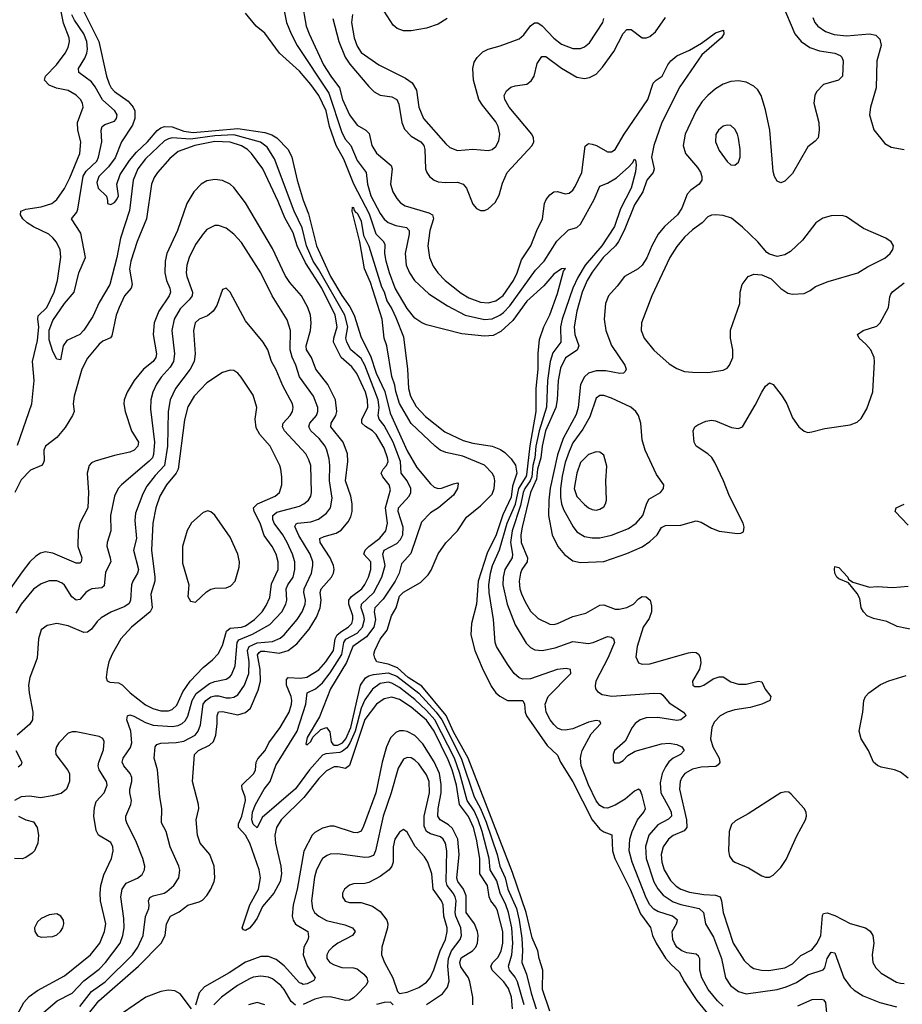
# Model space of a CAD drawing. Header units: inches. Extents: x 1550315 to 1685896, y 510706 to 640504.
# Tile 241 of 256: x 1601418 to 1606000, y 572753 to 577864. Entities that reach past the tile are written whole.
import ezdxf

# ---------------------------------------------------------------- set-up
doc = ezdxf.new("R2010")
doc.units = ezdxf.units.IN
doc.header["$MEASUREMENT"] = 0
doc.layers.add('B6507', color=7, linetype='Continuous')

msp = doc.modelspace()

# ---------------------------------------------------------------- linework, layer by layer
at = {"layer": 'B6507', "color": 5}
for points, elevation in [([(1601405.6, 575654.4), (1601481, 575870), (1601493.5, 575990), (1601484.1, 576090), (1601510, 576198), (1601516.3, 576270), (1601511, 576309), (1601513.7, 576326.3), (1601558.9, 576370), (1601596.9, 576450), (1601613.4, 576510), (1601631.6, 576631.6), (1601627.6, 576670), (1601607.7, 576710), (1601592.1, 576730), (1601568.6, 576750), (1601490, 576788.5), (1601456.3, 576810), (1601434.7, 576830), (1601422.3, 576850), (1601424.4, 576870), (1601450, 576879.8), (1601530, 576892), (1601584, 576910), (1601609.8, 576930), (1601650, 576987.6), (1601678, 577042), (1601729.4, 577170), (1601734.9, 577230), (1601719.6, 577290), (1601717.8, 577330), (1601746.8, 577410), (1601743.7, 577430), (1601733, 577450), (1601710, 577472.7), (1601670, 577496.1), (1601608.7, 577508.7), (1601570, 577524.5), (1601547.3, 577550), (1601551.2, 577570), (1601608.1, 577630), (1601653.7, 577690), (1601670, 577719.5), (1601676.5, 577750), (1601674.9, 577770), (1601645.1, 577845.1), (1601621, 577970)], 480), ([(1602882.7, 577957.3), (1602905.4, 577830), (1602919.9, 577790), (1602995.6, 577630), (1603032.5, 577570), (1603077.7, 577510), (1603093.5, 577450), (1603130.6, 577370.6), (1603170, 577316.6), (1603215.5, 577290), (1603232.5, 577272.5), (1603246.2, 577210), (1603270.5, 577170.5), (1603346.5, 577106.5), (1603351.5, 577090), (1603343.5, 577010), (1603355.5, 576970), (1603375, 576935), (1603393.9, 576913.9), (1603418.2, 576898.2), (1603541.2, 576861.2), (1603561.7, 576850), (1603565.4, 576830), (1603546.5, 576770), (1603537.2, 576690), (1603545.7, 576630), (1603564.9, 576584.9), (1603589.4, 576550), (1603626.3, 576510), (1603710, 576444.6), (1603750, 576420.6), (1603810, 576398), (1603850, 576394.1), (1603890, 576404), (1603928.2, 576431.8), (1603980.7, 576510), (1604000.1, 576550), (1604023.2, 576616.8), (1604071.2, 576690), (1604102.6, 576770), (1604132.5, 576830), (1604141.7, 576910), (1604151.5, 576930), (1604170, 576954.7), (1604190, 576971), (1604210, 576971.6), (1604250, 576960.6), (1604270, 576962.8), (1604290, 576979.6), (1604301.4, 576998.6), (1604335.3, 577070), (1604353, 577207), (1604370, 577221.6), (1604390, 577217.6), (1604412.6, 577210), (1604470, 577177.1), (1604490, 577177.5), (1604510, 577190.2), (1604555.2, 577270), (1604679, 577450), (1604705.9, 577534.1), (1604721.5, 577550), (1604752.4, 577570), (1604782.6, 577630), (1604798.5, 577650), (1604830, 577676.2), (1604895.1, 577704.9), (1604957.7, 577742.3), (1605030, 577795.8), (1605070.8, 577810), (1605073.7, 577790), (1605061.1, 577770), (1604958.6, 577681.4), (1604844.3, 577515.7), (1604751.2, 577330), (1604710.4, 577210), (1604697.2, 577150), (1604711.9, 577090), (1604706.6, 577070), (1604674.3, 577030), (1604652.6, 576970), (1604610, 576903.2), (1604555.2, 576770), (1604526.8, 576713.2), (1604510.1, 576690), (1604447.7, 576630), (1604390, 576553.8), (1604363.5, 576510), (1604337.7, 576450), (1604310.8, 576350.8), (1604296.4, 576270), (1604299.3, 576230), (1604321, 576170), (1604312.3, 576147.7), (1604251.9, 576108.1), (1604225.9, 576054.1), (1604213.8, 575990), (1604208.3, 575890), (1604201.6, 575850), (1604147.7, 575730), (1604130, 575649.8), (1604123, 575590), (1604105.2, 575530), (1604101.1, 575478.9), (1604069, 575410), (1604025.8, 575230), (1604019.4, 575190), (1604021.7, 575150), (1604054.6, 575070), (1604051.8, 575050), (1604025.1, 575010), (1604017.2, 574990), (1604010.5, 574950), (1604014.4, 574910), (1604022.8, 574882.8), (1604041.3, 574841.3), (1604070, 574794), (1604110, 574755.5), (1604170, 574726.3), (1604190, 574725.1), (1604210, 574730.1), (1604290, 574765), (1604357.2, 574782.8), (1604430, 574824.1), (1604450, 574825.8), (1604510, 574804.7), (1604530, 574804.3), (1604570, 574813.1), (1604603.9, 574830), (1604630, 574857.2), (1604650, 574869.2), (1604670, 574868), (1604690.2, 574850), (1604698.6, 574818.6), (1604698.4, 574790), (1604685.1, 574754.9), (1604653.8, 574710), (1604623.2, 574610), (1604617, 574557), (1604630, 574525.5), (1604650, 574518.4), (1604690, 574520.3), (1604890, 574576.5), (1604910, 574581.2), (1604930, 574579.1), (1604941.7, 574570), (1604950, 574555.5), (1604954.6, 574525.4), (1604947.7, 574492.3), (1604910.4, 574430), (1604913, 574410), (1604923.2, 574403.2), (1604950, 574402.4), (1604969.4, 574410), (1605018, 574442), (1605050, 574452.1), (1605070, 574452.2), (1605110, 574426), (1605150, 574414.1), (1605190, 574414.4), (1605252, 574430), (1605270, 574426.4), (1605288.8, 574388.8), (1605317.6, 574350), (1605312.7, 574330), (1605270.4, 574310), (1605210, 574293.9), (1605130, 574281.8), (1605090, 574268.5), (1605054.9, 574250), (1605022.7, 574217.3), (1605010.8, 574189.2), (1605003.5, 574130), (1605016.8, 574090), (1605048.6, 574030), (1605052, 574008), (1605044.8, 573995.2), (1605032, 573988), (1604956.2, 573983.8), (1604910, 573973.6), (1604871, 573950), (1604854.5, 573930), (1604846.3, 573910), (1604844, 573870), (1604880.2, 573710), (1604881.6, 573670), (1604866.8, 573653.2), (1604810, 573628.2), (1604785.3, 573610), (1604758.3, 573570), (1604748.4, 573530), (1604751.4, 573490), (1604764.2, 573450), (1604795.8, 573395.8), (1604825.8, 573365.8), (1604850.9, 573350.9), (1604894.8, 573334.8), (1604970, 573322), (1605030, 573319.7), (1605054, 573310), (1605061.2, 573290), (1605069.1, 573230), (1605122.7, 573070), (1605179.4, 572979.4), (1605210, 572950.1), (1605230, 572939.5), (1605269.2, 572929.2), (1605307.6, 572927.6), (1605390, 572942.5), (1605430, 572962.2), (1605473.5, 573006.5), (1605530, 573036.4), (1605558.3, 573070), (1605576.4, 573110), (1605585.4, 573214.6), (1605590, 573223.7), (1605610, 573227.2), (1605650, 573214.3), (1605730, 573171.9), (1605809.5, 573149.5), (1605833.1, 573133.1), (1605846.8, 573110), (1605853, 573070), (1605843.6, 573010), (1605846.4, 572970), (1605861.8, 572941.8), (1605890, 572914.7), (1605970, 572867.6), (1605990, 572861.7), (1606010, 572861.1)], 480), ([(1605373.9, 577950), (1605442.6, 577790), (1605475.2, 577750), (1605519.6, 577719.6), (1605570, 577701.7), (1605650, 577689.4), (1605678.2, 577678.2), (1605686.7, 577670), (1605692.7, 577650), (1605689.3, 577570.7), (1605669.4, 577550.6), (1605590, 577526.6), (1605555, 577490), (1605545, 577470), (1605540.9, 577430), (1605565.8, 577330), (1605568.9, 577290), (1605562.4, 577250), (1605547.6, 577232.4), (1605510, 577204.5), (1605430, 577065.1), (1605390, 577025.1), (1605370, 577017), (1605350, 577026), (1605336.9, 577050), (1605330, 577075.3), (1605311.7, 577290), (1605290, 577396.2), (1605267.3, 577470), (1605250, 577499.3), (1605230, 577519.1), (1605190, 577538.8), (1605150, 577545.7), (1605110, 577542.5), (1605070, 577529), (1605030, 577505), (1604990, 577470.6), (1604961.7, 577438.3), (1604929.6, 577390), (1604873, 577270), (1604863.1, 577210), (1604875, 577170), (1604936.8, 577096.8), (1604951.8, 577071.8), (1604959.3, 577050), (1604958.5, 577030), (1604944.6, 577010), (1604901.3, 576978.7), (1604882.6, 576957.4), (1604854.6, 576885.4), (1604833.2, 576850), (1604766, 576790), (1604733.1, 576750), (1604700.1, 576690), (1604673.2, 576626.8), (1604650.1, 576589.9), (1604629.3, 576570.7), (1604557.6, 576530), (1604520.3, 576479.7), (1604475, 576430), (1604459.5, 576390), (1604451.4, 576310), (1604460.7, 576250), (1604490, 576171.7), (1604560.2, 576070), (1604566, 576050), (1604561.7, 576038.3), (1604551.9, 576028.1), (1604532.8, 576027.2), (1604461, 576041), (1604410, 576040.7), (1604371, 576029), (1604349.6, 576010.4), (1604330.1, 575969.9), (1604316.7, 575850), (1604306.5, 575813.5), (1604239.6, 575690), (1604210, 575605), (1604172, 575432), (1604164.3, 575370), (1604163, 575290), (1604182.8, 575190), (1604212.2, 575130), (1604246.9, 575086.9), (1604290, 575055.5), (1604330, 575045.4), (1604450, 575050.8), (1604570, 575092), (1604650, 575128.1), (1604690, 575154.8), (1604727.9, 575190), (1604750, 575228.2), (1604770, 575237.6), (1604850, 575239.4), (1604930, 575262.3), (1604955.8, 575255.8), (1605010, 575224.6), (1605050, 575208.8), (1605143.7, 575196.3), (1605162, 575198), (1605175.1, 575204.9), (1605179.5, 575230), (1605173.3, 575250), (1605102.3, 575390), (1605071.6, 575470), (1605025.8, 575565.8), (1605010.3, 575590.3), (1604990, 575609.8), (1604929.7, 575650), (1604918.5, 575670), (1604914.3, 575730), (1604922.9, 575750), (1604938.9, 575761.1), (1604980.1, 575779.9), (1605010, 575785.7), (1605030, 575781.7), (1605113.6, 575746.4), (1605150, 575741.6), (1605169.7, 575750.3), (1605236.5, 575863.5), (1605270, 575930.4), (1605290, 575961.6), (1605310, 575978), (1605330, 575970.5), (1605376.5, 575910), (1605400.2, 575870), (1605430, 575797.3), (1605463, 575750), (1605490, 575728), (1605510, 575721.6), (1605530, 575723.8), (1605597.5, 575742.5), (1605730, 575761.5), (1605765.3, 575774.7), (1605786.8, 575793.2), (1605815.4, 575844.6), (1605847.7, 575932.3), (1605855.7, 576090), (1605853.2, 576110), (1605835.9, 576150), (1605810, 576180.3), (1605775.4, 576210), (1605768.2, 576230), (1605796.2, 576250), (1605867.1, 576272.9), (1605884.4, 576290), (1605927.5, 576370), (1605934.9, 576425.1), (1605941.2, 576438.8), (1605949.4, 576450.6), (1606010, 576498.5)], 520), ([(1601748.3, 577910), (1601829.3, 577750), (1601869.1, 577570.9), (1601882.2, 577530), (1601892.8, 577510), (1601910, 577491.4), (1601981.5, 577441.5), (1602006.7, 577410), (1602015.4, 577390), (1602015.1, 577350), (1602003.4, 577316.6), (1601946, 577230), (1601912.7, 577147.3), (1601879.5, 577100.5), (1601828.2, 577050), (1601818.3, 577018.3), (1601824.7, 576990), (1601867.9, 576947.9), (1601874.2, 576925.8), (1601873.2, 576910), (1601890, 576904), (1601910, 576915.3), (1601922.6, 576930), (1601930.9, 576950), (1601922.2, 577010), (1601939.4, 577060.6), (1601987.6, 577132.4), (1602024, 577176), (1602080.6, 577230), (1602131.2, 577288.8), (1602150, 577302.9), (1602170, 577309.9), (1602210, 577307.1), (1602270, 577285.7), (1602318.6, 577278.6), (1602550, 577299.3), (1602690, 577279), (1602726.1, 577266.1), (1602753.5, 577250), (1602810.9, 577190), (1602831.1, 577150), (1602858.6, 577030), (1602890, 576926.2), (1602916.6, 576856.6), (1602958.1, 576690), (1603030.5, 576530), (1603090, 576431.9), (1603132.5, 576372.5), (1603153.8, 576330), (1603190, 576214.5), (1603239, 576119), (1603269, 576029), (1603313.2, 575933.2), (1603341.2, 575821.2), (1603430, 575626.1), (1603479.3, 575539.3), (1603550, 575454.5), (1603570, 575438), (1603590, 575431), (1603607.7, 575432.3), (1603670, 575454.5), (1603690, 575459), (1603693.8, 575453.8), (1603691, 575430), (1603670, 575395.5), (1603591.8, 575330), (1603550, 575304.6), (1603504.3, 575255.7), (1603447.6, 575092.4), (1603400.7, 575039.3), (1603388.3, 574990), (1603366.4, 574950), (1603304, 574856), (1603261, 574810), (1603258.7, 574790), (1603264.1, 574750), (1603256.2, 574710), (1603218.9, 574661.1), (1603147.9, 574610), (1603113.5, 574526.5), (1603030.8, 574390), (1602974.9, 574245.1), (1602910, 574138.4), (1602903.9, 574103.9), (1602910, 574099.6), (1602930, 574117.4), (1602940.2, 574139.8), (1602981.5, 574178.5), (1603010, 574189), (1603027.6, 574167.6), (1603034.5, 574114.5), (1603042.8, 574102.8), (1603050, 574097.3), (1603070, 574097.1), (1603093.9, 574110), (1603110.7, 574130), (1603136.8, 574190), (1603186.5, 574410), (1603213.1, 574446.9), (1603230, 574458), (1603255.3, 574464.7), (1603330, 574473.2), (1603375.6, 574455.6), (1603490, 574367.9), (1603579.5, 574270), (1603609.3, 574230), (1603709.3, 574030), (1603776.9, 573830), (1603810, 573770), (1603839, 573699), (1603896.2, 573530), (1603909.7, 573470), (1603938.5, 573410), (1603952.4, 573350), (1603996.1, 573250), (1604010.9, 573190), (1604023.9, 573096.1), (1604028.1, 573030), (1604024.8, 572970), (1604048.7, 572908.7), (1604073.6, 572810), (1604099.9, 572730)], 440), ([(1605070, 572743.6), (1605039.8, 572770), (1604991.2, 572830), (1604959.1, 572890), (1604949.2, 572930), (1604949.6, 572989.6), (1604942.1, 573002.1), (1604930, 573012.4), (1604880.5, 573020.5), (1604854.7, 573030), (1604830.2, 573050), (1604816.6, 573070), (1604807.8, 573090), (1604805, 573130), (1604827, 573170), (1604832.8, 573190), (1604806.3, 573210), (1604730, 573234.7), (1604710, 573247), (1604690, 573268.8), (1604670, 573305.8), (1604596.9, 573490), (1604581.3, 573550), (1604584.8, 573610), (1604597.1, 573650), (1604625.5, 573710), (1604657.7, 573750), (1604667.2, 573770), (1604650, 573839.1), (1604640.2, 573860.2), (1604630, 573870.3), (1604610, 573859.7), (1604561.7, 573818.3), (1604510, 573786.7), (1604470, 573770.2), (1604450, 573771.9), (1604430, 573785.4), (1604410, 573809.3), (1604370, 573891.3), (1604333.3, 573990), (1604329.1, 574030), (1604332.3, 574050), (1604338.2, 574070), (1604384.1, 574155.9), (1604434, 574210), (1604430, 574222.8), (1604410, 574226.5), (1604370, 574217.3), (1604290, 574182.3), (1604250, 574176.1), (1604230, 574178.1), (1604210, 574186.8), (1604190, 574204.6), (1604171.5, 574230), (1604151.4, 574270), (1604146.5, 574310), (1604162.2, 574350), (1604279.5, 574470), (1604277.3, 574490), (1604255.2, 574495.2), (1604207.3, 574490), (1604070, 574442.9), (1604030, 574440.8), (1604010, 574447.2), (1603985.2, 574470), (1603950, 574518.2), (1603892.4, 574610), (1603886.8, 574630), (1603878.1, 574750), (1603854.9, 574890), (1603854.1, 574930), (1603861.3, 574990), (1603871.6, 575030), (1603908, 575112), (1603948.6, 575250), (1603991.1, 575348.9), (1604009.9, 575430), (1604047.1, 575490), (1604050, 575501.7), (1604067.8, 575652.2), (1604098.6, 575830), (1604098.3, 575950), (1604110.3, 576050), (1604109.6, 576130.4), (1604116.3, 576203.7), (1604139.2, 576270), (1604170, 576331.1), (1604210, 576441.6), (1604241.7, 576558.3), (1604251.6, 576571.6), (1604230, 576571.3), (1604190, 576542.6), (1604138.2, 576481.8), (1604050, 576402.8), (1603978.3, 576301.7), (1603915, 576245), (1603875.2, 576224.8), (1603830, 576221.1), (1603713.9, 576233.9), (1603530, 576279.7), (1603505.3, 576290), (1603470, 576314.4), (1603430, 576364.7), (1603367.8, 576470), (1603337.1, 576550), (1603320.3, 576610), (1603313.9, 576650), (1603314.4, 576694.4), (1603307.5, 576710), (1603269, 576750), (1603234.4, 576854.4), (1603151.9, 577010), (1603100.3, 577140.3), (1603061.2, 577210), (1603025.4, 577310), (1603008.6, 577390), (1602970, 577470.1), (1602930, 577526.9), (1602870, 577596.2), (1602766.2, 577690), (1602690, 577794.4), (1602645.5, 577830), (1602590, 577897.3)], 440), ([(1602790.1, 577909.9), (1602803.1, 577850), (1602826.7, 577790), (1602858.7, 577730), (1603022, 577482), (1603090, 577278.8), (1603110, 577242.3), (1603136.1, 577210), (1603170, 577132), (1603216.6, 577070), (1603224.2, 577010), (1603241.1, 576950), (1603290, 576858.4), (1603310, 576828.5), (1603330.5, 576810.5), (1603370, 576795.7), (1603425.2, 576785.2), (1603439.8, 576770), (1603439.8, 576750), (1603418.5, 576650), (1603423.7, 576590), (1603440.9, 576550), (1603467.8, 576510), (1603541.1, 576441.1), (1603638.3, 576378.3), (1603730, 576330.1), (1603830, 576307.8), (1603870, 576311.1), (1603910, 576329.6), (1603930, 576343.9), (1603962.1, 576377.9), (1604096.3, 576563.7), (1604140.9, 576610), (1604205.8, 576714.2), (1604266.4, 576773.6), (1604310, 576784.6), (1604330, 576802.2), (1604401, 576930), (1604430, 577000.3), (1604470, 577015.6), (1604516.5, 577043.5), (1604579.9, 577100.1), (1604599.4, 577120.6), (1604610, 577140.5), (1604614.8, 577134.8), (1604618.5, 577110), (1604614.5, 577074.5), (1604591.7, 576990), (1604537.7, 576882.3), (1604505.2, 576790), (1604440.3, 576690), (1604354.2, 576590), (1604315.2, 576524.8), (1604289.8, 576470.2), (1604234.6, 576310), (1604224.6, 576270), (1604226.4, 576190), (1604185.7, 576134.3), (1604171.1, 576088.9), (1604158.6, 575990), (1604152.4, 575852.4), (1604114.4, 575730), (1604098.2, 575650), (1604092.1, 575590), (1604081, 575550), (1604075.9, 575490), (1604068.7, 575470), (1604040.3, 575430), (1604032.4, 575410), (1604018, 575342), (1603974.9, 575210), (1603966.4, 575150), (1603976.7, 575090), (1603974, 575070), (1603936.6, 575010), (1603926.9, 574970), (1603925.8, 574930), (1603948.8, 574830), (1603990, 574722.3), (1604047.5, 574627.5), (1604070, 574604.5), (1604092.7, 574592.7), (1604130.4, 574589.6), (1604197.2, 574602.8), (1604290, 574636.1), (1604370, 574625.8), (1604395.1, 574630), (1604470, 574662.3), (1604490, 574658.8), (1604500.2, 574650), (1604505.4, 574630), (1604472, 574550), (1604408.7, 574430), (1604405.1, 574405.1), (1604407.9, 574390), (1604416.7, 574376.7), (1604441.4, 574361.4), (1604491.8, 574351.8), (1604710, 574368.6), (1604745.5, 574365.5), (1604757.5, 574357.5), (1604790, 574318.5), (1604864.4, 574270), (1604875.1, 574255.1), (1604876, 574250), (1604850.4, 574230), (1604830, 574225.9), (1604730, 574242.4), (1604670, 574239.7), (1604639.1, 574230), (1604612.9, 574210), (1604597.7, 574190), (1604560.9, 574119.1), (1604506.4, 574070), (1604498, 574050), (1604498.8, 574018.8), (1604505.8, 574005.8), (1604530, 574005.5), (1604550, 574018), (1604575.8, 574044.2), (1604613.5, 574066.5), (1604750, 574104.5), (1604790, 574107.5), (1604830, 574101.2), (1604854.9, 574090), (1604867.6, 574070), (1604847.7, 574050), (1604810.1, 574029.9), (1604788.5, 574011.5), (1604770, 573986), (1604753.1, 573950), (1604743.1, 573903.1), (1604746.9, 573850), (1604790.9, 573770), (1604799.7, 573750), (1604801.3, 573730), (1604785.8, 573714.2), (1604730, 573685), (1604684.7, 573630), (1604667.5, 573572.5), (1604670.8, 573510), (1604710, 573389.3), (1604731.5, 573351.5), (1604758.8, 573318.8), (1604810, 573284.8), (1604850.9, 573270.9), (1604945.7, 573250), (1604967.2, 573230), (1604978.2, 573170), (1605020.5, 573100.5), (1605061.2, 572990), (1605081.5, 572890), (1605107.3, 572850), (1605150, 572818.8), (1605190, 572806.3), (1605350, 572829), (1605397.3, 572842.7), (1605450, 572866.5), (1605510, 572906.1), (1605588.8, 572931.2), (1605598, 572942), (1605609.2, 572990), (1605630, 573023.1), (1605650, 573020.7), (1605696.2, 572890), (1605730, 572844.4), (1605750, 572826.4), (1605797, 572797), (1605882.9, 572762.9), (1605970, 572739.3)], 460), ([(1603636.5, 577870), (1603590, 577839.8), (1603530, 577819.8), (1603450, 577806.4), (1603410, 577805.7), (1603377.8, 577817.8), (1603356, 577836), (1603310, 577907.8)], 540), ([(1604037.1, 572750), (1604001.7, 572870), (1603990, 572893), (1603961.2, 572930), (1603955.4, 572950), (1603972.2, 573010), (1603977.6, 573070), (1603972, 573150), (1603955.1, 573230), (1603942.2, 573270), (1603911.4, 573330), (1603894.3, 573394.3), (1603861, 573450), (1603855.4, 573510), (1603819.3, 573650), (1603798.7, 573710), (1603776.8, 573756.8), (1603741.3, 573810), (1603702.6, 573950), (1603674.4, 574030), (1603572.8, 574230), (1603530, 574278), (1603470, 574334.5), (1603390, 574398), (1603350, 574419.4), (1603330, 574424.3), (1603290, 574417.5), (1603250, 574388.4), (1603210, 574333.4), (1603190, 574290), (1603159.8, 574170), (1603132.2, 574107.8), (1603115.4, 574084.6), (1603094, 574066), (1603079.8, 574060.2), (1603006.6, 574053.4), (1602990, 574045.8), (1602922.3, 573970), (1602850, 573871.4), (1602677.3, 573722.7), (1602650.9, 573669.1), (1602630, 573687.9), (1602623.7, 573710), (1602625.8, 573750), (1602642.1, 573790), (1602687.5, 573870), (1602717.7, 573910), (1602747.8, 573992.2), (1602858.9, 574170), (1602903.4, 574310), (1602910.4, 574369.6), (1602953.9, 574390), (1602990, 574422), (1603030, 574472.9), (1603090, 574567.8), (1603101.3, 574630), (1603111, 574649), (1603170, 574679.8), (1603197.5, 574710), (1603207.8, 574750), (1603205, 574770), (1603189.9, 574810), (1603191.5, 574830), (1603256.8, 574890), (1603298, 574970), (1603314.5, 575030), (1603303.8, 575090), (1603309.3, 575110), (1603376, 575144), (1603394.8, 575165.2), (1603406.8, 575190), (1603409.1, 575230), (1603382.5, 575310), (1603385.1, 575330), (1603439.9, 575390), (1603448.3, 575410), (1603448.4, 575430), (1603430, 575469.9), (1603398.3, 575510), (1603394.1, 575570), (1603356.2, 575670), (1603310, 575758), (1603284, 575790), (1603278.2, 575810), (1603284, 575850), (1603278.2, 575890), (1603210, 576070.5), (1603190, 576104.3), (1603136.7, 576150), (1603115.7, 576190), (1603110.3, 576210), (1603121.6, 576270), (1603106.5, 576330), (1602969.4, 576569.4), (1602942.1, 576610), (1602906.6, 576690), (1602883.4, 576783.4), (1602841.9, 576870), (1602740.8, 577140.8), (1602702.5, 577202.5), (1602668.6, 577228.6), (1602530, 577266), (1602430, 577261.5), (1602304.2, 577244.2), (1602209.8, 577250.2), (1602190, 577245.9), (1602170, 577234.8), (1602070, 577140.7), (1602031.1, 577090), (1602006.6, 577030), (1601987.1, 576872.9), (1601941.4, 576730), (1601922.8, 576630), (1601885.3, 576490), (1601830, 576395.9), (1601796.6, 576323.4), (1601750, 576252), (1601730, 576229.8), (1601661.6, 576198.4), (1601643.8, 576170), (1601630, 576098), (1601610, 576100.9), (1601590, 576140.7), (1601570, 576202), (1601570, 576252.2), (1601590, 576303), (1601650, 576390.1), (1601700.5, 576450), (1601724.8, 576550), (1601758.5, 576630), (1601735, 576755), (1601687.4, 576830), (1601714.8, 576865.2), (1601719.9, 576880.1), (1601748, 577052), (1601762.5, 577077.5), (1601818.9, 577130), (1601826.3, 577150), (1601844.9, 577230), (1601841.2, 577290), (1601846.5, 577310), (1601860.3, 577319.7), (1601910, 577337.7), (1601920.3, 577350), (1601923.1, 577370), (1601912.4, 577390), (1601848.2, 577448.2), (1601810, 577515.9), (1601790, 577541.6), (1601724.6, 577590), (1601722.4, 577610), (1601756.1, 577663.9), (1601766.4, 577690), (1601769.9, 577710.1), (1601766.1, 577750), (1601750.6, 577790), (1601701.5, 577861.5), (1601688.7, 577888.7)], 460), ([(1603042.8, 577870), (1603073.9, 577750), (1603107.6, 577670), (1603132.4, 577632.4), (1603230, 577516.3), (1603257.3, 577490), (1603290, 577471.8), (1603350, 577463), (1603375.5, 577450), (1603385.8, 577425.8), (1603401.8, 577330), (1603415.2, 577295.2), (1603450, 577259.3), (1603501.1, 577230), (1603515.3, 577210), (1603520.5, 577190), (1603524.1, 577090), (1603530.8, 577070), (1603545.1, 577050), (1603570, 577030.1), (1603590, 577022.9), (1603630, 577018.5), (1603690, 577020.1), (1603720.9, 577010), (1603738.2, 576990), (1603770, 576905.7), (1603790, 576883.7), (1603810, 576873.7), (1603830, 576873.4), (1603850, 576882.6), (1603885.5, 576914.5), (1603907.4, 576952.6), (1603924.5, 577015.5), (1603949.2, 577070.8), (1604078.7, 577210), (1604087.8, 577230), (1604085.3, 577250), (1604076.5, 577270), (1603959.6, 577410), (1603936.5, 577450), (1603933.2, 577470), (1603945, 577495), (1603966.9, 577513.1), (1603990, 577521), (1604050, 577529.1), (1604073.9, 577546.1), (1604089, 577571), (1604104.3, 577635.7), (1604128, 577672), (1604150, 577672.6), (1604230, 577612.1), (1604310, 577565.6), (1604350, 577558.9), (1604376.1, 577563.9), (1604410, 577581.8), (1604443, 577617), (1604502, 577698), (1604550, 577792.2), (1604570, 577812.1), (1604592, 577812), (1604650, 577769.3), (1604672.3, 577770), (1604690, 577777.3), (1604719.1, 577800.9), (1604770, 577875.8)], 520), ([(1603145.9, 577890), (1603140.1, 577850), (1603154.6, 577770), (1603170, 577726), (1603190, 577694), (1603282.3, 577630), (1603420.8, 577560.8), (1603455.9, 577535.9), (1603477.5, 577497.5), (1603490.1, 577410), (1603514.2, 577350), (1603630, 577218.5), (1603650, 577200.8), (1603690, 577185.5), (1603770, 577192.3), (1603850, 577185.2), (1603870, 577190.3), (1603890, 577205.7), (1603905.8, 577234.2), (1603909.8, 577270), (1603901.1, 577310), (1603890, 577333.3), (1603820.4, 577420.4), (1603802.1, 577450), (1603774.5, 577550), (1603770.5, 577610), (1603777.4, 577642.6), (1603792.1, 577667.9), (1603822.9, 577697.1), (1603850, 577710.2), (1603912.5, 577727.5), (1604010, 577763.8), (1604035.4, 577784.6), (1604070, 577831.8), (1604090, 577847.1), (1604107.7, 577847.7), (1604130, 577831), (1604190, 577768.1), (1604230, 577736.1), (1604290, 577713.4), (1604330, 577714.7), (1604350, 577723.2), (1604375.6, 577744.4), (1604444.8, 577850), (1604449.8, 577870)], 540), ([(1605534.9, 577874.9), (1605546.4, 577850), (1605562.2, 577830), (1605601.9, 577801.9), (1605646.3, 577786.3), (1605710, 577780.3), (1605830.1, 577790.1), (1605862.7, 577782.7), (1605882.9, 577762.9), (1605890.2, 577730), (1605867.3, 577650), (1605864.2, 577510), (1605834.7, 577410), (1605829.1, 577370), (1605851.5, 577291.5), (1605910, 577220.5), (1605942.7, 577202.7), (1606010, 577190.3)], 540), ([(1603975.6, 572730), (1603971.1, 572790), (1603954.6, 572834.6), (1603931.2, 572870), (1603871.2, 572930), (1603863.7, 572950), (1603874, 572970), (1603901.8, 572998.2), (1603917.3, 573030), (1603925.8, 573070), (1603925.3, 573130), (1603898.4, 573238.4), (1603890, 573256.9), (1603863.4, 573290), (1603855, 573310), (1603846.7, 573370), (1603806.4, 573430), (1603806.1, 573510), (1603789.5, 573610), (1603772.9, 573670), (1603747, 573727), (1603700.9, 573790), (1603686.2, 573890), (1603663.2, 573970), (1603642.4, 574022.4), (1603570, 574170.3), (1603530, 574227.2), (1603450, 574295.9), (1603390, 574334.9), (1603350, 574346.4), (1603310, 574338.4), (1603270.7, 574310), (1603210, 574231.1), (1603130, 573991.8), (1603110, 573977.3), (1603070, 573986.3), (1603050, 573985.3), (1603010, 573965), (1602970, 573924.3), (1602893.2, 573826.8), (1602775.8, 573710), (1602750.5, 573670), (1602741.6, 573630), (1602745.7, 573590), (1602774.3, 573470), (1602776.4, 573430), (1602769.5, 573390), (1602736.8, 573330), (1602678.9, 573261.1), (1602650, 573200.5), (1602630, 573171.1), (1602610, 573148.3), (1602590, 573136), (1602580, 573140), (1602572.8, 573150), (1602613.3, 573270), (1602658, 573350), (1602668, 573410), (1602660.4, 573450), (1602612.1, 573590), (1602590.3, 573630), (1602553, 573670), (1602553.7, 573690), (1602570.9, 573729.1), (1602589.9, 573810), (1602588.6, 573830), (1602573.5, 573870), (1602571.6, 573890), (1602634, 573950), (1602642.6, 573970), (1602645.9, 574010), (1602653.5, 574026.5), (1602691.6, 574070), (1602711.2, 574110), (1602770.7, 574189.3), (1602817, 574270), (1602829.4, 574310), (1602829.9, 574330), (1602826.7, 574350), (1602802.9, 574410), (1602802, 574438), (1602811.4, 574448.6), (1602874.7, 574445.3), (1602909, 574451), (1602970, 574488.4), (1603007.3, 574530), (1603047, 574590), (1603056.1, 574650), (1603066.2, 574670), (1603089.6, 574690.4), (1603123.7, 574710), (1603142.1, 574730), (1603148.1, 574750), (1603146.7, 574770), (1603127.3, 574830), (1603126.9, 574850), (1603140.9, 574870), (1603193.7, 574910), (1603210, 574931.4), (1603229.2, 574970), (1603241.2, 575010), (1603239.9, 575050), (1603204.7, 575090), (1603211.4, 575110), (1603230.7, 575130), (1603287.5, 575172.5), (1603318.3, 575210), (1603326.5, 575250), (1603317.5, 575330), (1603343.1, 575423.1), (1603336.4, 575450), (1603302.9, 575490), (1603294.8, 575510), (1603304.4, 575530), (1603322.5, 575550), (1603329.9, 575570), (1603327.5, 575590), (1603310, 575639.4), (1603268.9, 575710), (1603249.9, 575729.9), (1603212.5, 575752.5), (1603193.5, 575770), (1603193.4, 575790), (1603224.7, 575850), (1603223.9, 575890), (1603212.2, 575930), (1603167.9, 576027.9), (1603142.1, 576062.1), (1603087.5, 576110), (1603047.4, 576190), (1603048.1, 576210), (1603066.7, 576270), (1603055.7, 576330), (1602986, 576470), (1602900.8, 576600.8), (1602858.5, 576690), (1602838.2, 576758.2), (1602794.5, 576834.5), (1602760.2, 576920.2), (1602680.8, 577090), (1602621.6, 577170), (1602600.7, 577190), (1602570, 577209.5), (1602510, 577228.6), (1602430, 577231), (1602326.7, 577210), (1602240.8, 577179.2), (1602196.5, 577143.5), (1602133.6, 577070), (1602116.1, 577043.9), (1602101.6, 577010), (1602075.3, 576830), (1602026.9, 576713.1), (1601994.3, 576610), (1601988.2, 576568.2), (1602001.5, 576490), (1601996.6, 576470), (1601961.8, 576430), (1601933.4, 576370), (1601918.7, 576330), (1601896.5, 576223.5), (1601888.3, 576211.7), (1601850, 576194.8), (1601830, 576180.3), (1601770, 576106.5), (1601740.3, 576050), (1601701, 575910), (1601695.4, 575870), (1601699.9, 575830), (1601692.3, 575810), (1601652.9, 575747.1), (1601610, 575694.5), (1601550.8, 575649.2), (1601543.3, 575630), (1601545, 575575), (1601540, 575560), (1601530.5, 575549.5), (1601474.2, 575525.8), (1601425.5, 575474.5), (1601393, 575410)], 480), ([(1601770, 572696.7), (1601829.2, 572770.8), (1602034.4, 572950), (1602153, 573070), (1602173.3, 573110), (1602180.5, 573170), (1602201.3, 573210), (1602246.4, 573233.6), (1602290, 573268), (1602350, 573284.7), (1602366.3, 573293.7), (1602390, 573318), (1602409.8, 573350), (1602427.1, 573390), (1602430.6, 573409.4), (1602427.9, 573470), (1602405.5, 573530), (1602355.1, 573590), (1602340.7, 573630), (1602334, 573710), (1602347.1, 573770), (1602346.2, 573790), (1602314, 573910), (1602325.8, 574050), (1602346.2, 574070), (1602402.5, 574097.5), (1602423.1, 574116.9), (1602435.4, 574150), (1602443.7, 574210), (1602442.9, 574250), (1602449.2, 574270.8), (1602470, 574272.9), (1602550, 574255.1), (1602590, 574266.7), (1602615.9, 574290), (1602656.1, 574383.9), (1602667.6, 574430), (1602666, 574490), (1602652.8, 574567.2), (1602660.9, 574579.1), (1602670, 574585.1), (1602690, 574585.7), (1602764.4, 574575.6), (1602810.8, 574589.2), (1602856.9, 574623.1), (1602920.4, 574699.6), (1602957.8, 574762.2), (1602978.4, 574810), (1602983.5, 574850), (1602977.3, 574890), (1602982.7, 574910), (1603036.3, 574970), (1603046.7, 574990), (1603049.9, 575010), (1603046.7, 575030), (1603029.5, 575070), (1602977.9, 575150), (1602976.2, 575170), (1602998.3, 575181.7), (1603061.1, 575198.9), (1603086.6, 575213.4), (1603123.6, 575256.4), (1603136.8, 575283.2), (1603143.4, 575310), (1603143.9, 575350), (1603137.5, 575390), (1603109.9, 575470), (1603122.1, 575570), (1603119.4, 575610), (1603097.3, 575670), (1603033.5, 575750), (1603034.1, 575770), (1603058.8, 575810), (1603064.3, 575830), (1603056.4, 575890), (1603017.9, 575970), (1602954.9, 576050), (1602932.4, 576110), (1602907.2, 576150), (1602904.6, 576170), (1602927, 576250), (1602931.5, 576290), (1602926.6, 576330), (1602913.7, 576370), (1602880.9, 576430), (1602819.6, 576499.6), (1602795.7, 576535.7), (1602730, 576675.3), (1602590, 576913.5), (1602530, 576993.3), (1602510, 577009.8), (1602470, 577028.9), (1602430, 577035), (1602390, 577028), (1602359.6, 577010), (1602321.5, 576970), (1602284.8, 576910), (1602236.9, 576770), (1602182.1, 576650), (1602173, 576610), (1602171.5, 576550), (1602179.9, 576510), (1602197.6, 576470), (1602200.3, 576450), (1602194.3, 576430), (1602140.1, 576350), (1602116.3, 576290), (1602111.1, 576230), (1602127.7, 576130), (1602124.7, 576110), (1602110.1, 576090), (1602060.8, 576050), (1602012.3, 575990), (1601975, 575930), (1601959.3, 575890), (1601957.5, 575870), (1601965.6, 575830), (1601998.9, 575730), (1602034.3, 575670), (1602031.4, 575650), (1602011.8, 575630), (1601990, 575618.2), (1601910, 575601.6), (1601810, 575572.8), (1601790, 575563.1), (1601777.7, 575550), (1601768.7, 575510), (1601774.2, 575410), (1601770.7, 575330), (1601729.5, 575250.5), (1601721.8, 575210), (1601720.2, 575130), (1601740.7, 575070), (1601736.9, 575050), (1601730, 575043.1), (1601710, 575042.9), (1601590, 575094.9), (1601550, 575100.7), (1601525.5, 575094.5), (1601500.7, 575079.3), (1601470, 575048.9), (1601430, 574998.2), (1601326.7, 574850)], 520), ([(1604170, 572716.8), (1604132.5, 572830), (1604134.5, 572930), (1604114.7, 572990), (1604107.7, 573030), (1604077.9, 573097.9), (1604047.9, 573230), (1603977, 573437), (1603745.3, 574030), (1603670, 574167.4), (1603631.4, 574251.4), (1603504.9, 574404.9), (1603434.9, 574450), (1603380, 574500), (1603330, 574518.7), (1603272, 574530), (1603261.3, 574550), (1603256, 574570), (1603260.9, 574590), (1603290, 574648.7), (1603325.6, 574694.4), (1603348.5, 574770), (1603372.9, 574810), (1603390, 574871.2), (1603410, 574891.8), (1603498.1, 574941.9), (1603537.5, 574982.5), (1603553.3, 575006.7), (1603590, 575091.6), (1603630, 575148.8), (1603690, 575210.2), (1603737.7, 575282.3), (1603810, 575340.5), (1603870, 575401.2), (1603880.8, 575430), (1603884.7, 575470), (1603881.1, 575490), (1603870, 575509.7), (1603830, 575551.6), (1603718.4, 575598.4), (1603630, 575617.4), (1603600.9, 575630), (1603574.5, 575650), (1603450, 575768), (1603390, 575872), (1603370, 575933.2), (1603365.9, 575965.9), (1603349, 576011), (1603324.5, 576170), (1603309.8, 576210.2), (1603299.7, 576310), (1603238.8, 576498.8), (1603207.7, 576570), (1603183.5, 576710), (1603144.2, 576870), (1603146, 576890), (1603150.3, 576889.7), (1603153.4, 576873.4), (1603162.8, 576862.8), (1603170, 576861.6), (1603190, 576817.3), (1603203, 576743), (1603230, 576687.7), (1603296.2, 576476.2), (1603310, 576450.4), (1603324.2, 576404.2), (1603350, 576363), (1603370, 576318), (1603410, 576217.3), (1603431.7, 576050), (1603436.5, 575950), (1603446.7, 575910), (1603475.2, 575855.2), (1603524.5, 575804.5), (1603624.4, 575724.4), (1603719.6, 575679.6), (1603770, 575664.9), (1603871.3, 575650), (1603913.4, 575633.4), (1603936.9, 575616.9), (1603970, 575583.8), (1603991.9, 575551.9), (1603998.4, 575510), (1603976.9, 575443.1), (1603970, 575384.8), (1603925.7, 575294.3), (1603891.3, 575190), (1603845.4, 575094.6), (1603797.2, 574950), (1603789.5, 574830), (1603763.6, 574730), (1603759.9, 574670), (1603780.9, 574590), (1603819.5, 574499.5), (1603864.9, 574404.9), (1603890, 574370.2), (1603910, 574351.6), (1603950, 574330.1), (1604030.3, 574330), (1604039.3, 574310), (1604041.4, 574270), (1604048.1, 574250), (1604156.5, 574096.5), (1604210, 574046), (1604224.8, 574010), (1604290, 573907), (1604389.5, 573709.5), (1604430, 573661.1), (1604450, 573647.9), (1604492.5, 573632.5), (1604496.1, 573550), (1604508.2, 573510), (1604587.7, 573350), (1604641.6, 573221.6), (1604692.3, 573152.3), (1604702.5, 573110), (1604721.8, 573070), (1604770, 572992.3), (1604799.2, 572959.2), (1604841.8, 572921.8), (1604869.5, 572870), (1604932.8, 572772.8), (1604995.8, 572695.8)], 420), ([(1601730, 572742.2), (1601790, 572818.9), (1601862, 572870), (1602002.5, 573010), (1602030.9, 573050), (1602057.9, 573110), (1602070.8, 573209.2), (1602087.7, 573250), (1602090.6, 573270), (1602087.2, 573290), (1602093.6, 573306.4), (1602110, 573316.4), (1602167.3, 573330), (1602181.7, 573338.3), (1602217.1, 573370), (1602244, 573410), (1602249.8, 573449.8), (1602243.7, 573470), (1602198.8, 573570), (1602178.8, 573650), (1602154.6, 573694.6), (1602155.2, 573770), (1602145.2, 573830), (1602132.9, 573970), (1602116.5, 574030), (1602120.8, 574090), (1602130, 574100.8), (1602151.2, 574108.8), (1602230, 574112.1), (1602270, 574119), (1602328.5, 574150), (1602344.4, 574170), (1602356.5, 574203.5), (1602370.7, 574310), (1602383.7, 574330), (1602410, 574348.3), (1602430, 574354.8), (1602450, 574354.6), (1602490, 574343.7), (1602510, 574343.3), (1602530, 574347.5), (1602550, 574359.2), (1602585.4, 574410), (1602607.1, 574470), (1602608.7, 574530), (1602600.6, 574590), (1602608.3, 574610), (1602650, 574628.9), (1602730, 574636.1), (1602770, 574654.1), (1602789.9, 574670.1), (1602859, 574750), (1602883.7, 574790), (1602899.3, 574830), (1602901.2, 574850), (1602892.1, 574890), (1602894.1, 574910), (1602931.8, 574990), (1602939.6, 575030), (1602938.9, 575050), (1602925.6, 575090), (1602866.6, 575186.6), (1602846.8, 575233.2), (1602853.6, 575246.4), (1602860.5, 575250), (1602930, 575257.1), (1602968.3, 575271.7), (1603010, 575302), (1603031.1, 575330), (1603040.7, 575379.3), (1603025.8, 575470), (1603028.6, 575550), (1603024.4, 575584.4), (1603013.1, 575630), (1603003.4, 575650), (1602971.9, 575690), (1602928.5, 575730), (1602918.9, 575750), (1602923.9, 575770), (1602958.2, 575810), (1602966.2, 575830), (1602965.8, 575850), (1602943.8, 575910), (1602869.6, 576009.6), (1602850.9, 576070), (1602832, 576112), (1602822.6, 576150), (1602823.2, 576250), (1602806.4, 576306.4), (1602728.9, 576430), (1602668.9, 576550), (1602570, 576706.9), (1602530, 576749.7), (1602490, 576781.1), (1602450, 576795.8), (1602430, 576795.8), (1602390, 576774), (1602370, 576752.6), (1602330, 576696.4), (1602297.8, 576630), (1602285, 576590), (1602282, 576550), (1602285.1, 576530), (1602315, 576450), (1602312.5, 576430), (1602298.3, 576410), (1602250, 576363.2), (1602219.9, 576310), (1602207.8, 576250), (1602221.4, 576130), (1602216.6, 576090), (1602199.2, 576060.8), (1602152.2, 576007.8), (1602128.2, 575971.8), (1602109, 575930), (1602098.8, 575890), (1602097.3, 575842.7), (1602117, 575670), (1602113.1, 575606.9), (1602106.5, 575590), (1602090, 575572.6), (1601946.2, 575450), (1601929.3, 575430), (1601909.1, 575390.9), (1601888.8, 575290), (1601891.7, 575210), (1601871, 575150), (1601869.4, 575130.6), (1601888.1, 575070), (1601890.1, 575050), (1601864, 574996), (1601855.7, 574924.3), (1601844.7, 574915.3), (1601791.4, 574908.6), (1601777.8, 574902.2), (1601761.6, 574890), (1601730, 574853.3), (1601710, 574850.8), (1601688.2, 574868.2), (1601650, 574928.4), (1601638, 574938), (1601610, 574950.7), (1601570, 574950.6), (1601530, 574935), (1601490, 574907), (1601425, 574830), (1601396.8, 574783.2)], 540), ([(1601541.9, 572710), (1601612.9, 572770), (1601690, 572811.3), (1601750, 572875.1), (1601830, 572935.1), (1601863.6, 572970), (1601939.3, 573070), (1601954, 573110), (1601959.6, 573150), (1601958, 573198), (1601942.5, 573310), (1601949.9, 573350), (1601970, 573382.3), (1602030, 573406.7), (1602052.7, 573427.3), (1602065, 573450), (1602067.1, 573470), (1602057, 573510), (1602020.9, 573600.9), (1601974.8, 573690), (1601968.9, 573710), (1601968.9, 573730), (1601995.4, 573790), (1601997.5, 573810), (1601989.2, 573850), (1601989.9, 573869.9), (1602000.7, 573910), (1602000.5, 573930), (1601991.2, 573950), (1601958.3, 573990), (1601950.5, 574010), (1601955.5, 574030), (1601993.5, 574086.5), (1601999.1, 574110), (1601994, 574170), (1601974.5, 574230), (1601977.6, 574250), (1601990, 574254.6), (1602010, 574248.3), (1602070, 574216.3), (1602110, 574201.6), (1602210, 574194), (1602240.6, 574199.4), (1602261.5, 574210), (1602276, 574224), (1602290, 574248.3), (1602312.5, 574330), (1602333.3, 574366.7), (1602402.4, 574417.6), (1602430, 574428.4), (1602490, 574441.1), (1602507.9, 574452.1), (1602516.7, 574463.3), (1602535.6, 574510), (1602546.7, 574630), (1602555.9, 574644.1), (1602626.6, 574673.4), (1602716, 574724), (1602778.6, 574790), (1602800.2, 574830), (1602804.9, 574850), (1602801.3, 574910), (1602809.9, 574930), (1602838.3, 574970), (1602846.5, 575010), (1602846, 575050), (1602834.7, 575090), (1602806, 575150), (1602783.4, 575190), (1602738.4, 575250), (1602731.6, 575270), (1602731.1, 575290), (1602752.4, 575307.6), (1602870, 575339.1), (1602892.9, 575350), (1602917.1, 575370), (1602929.1, 575390), (1602933.2, 575410), (1602929.2, 575550), (1602919.5, 575579.5), (1602902.9, 575610), (1602793.3, 575730), (1602781.7, 575750), (1602785, 575770), (1602822.3, 575810), (1602834.8, 575830), (1602838.2, 575850), (1602834.8, 575870), (1602783.7, 575963.7), (1602750, 576046.9), (1602725.4, 576090), (1602706.3, 576150), (1602682.2, 576190), (1602590, 576300.5), (1602510, 576449.5), (1602490, 576469.4), (1602470, 576463.7), (1602440.7, 576379.3), (1602422, 576350), (1602393.1, 576326.9), (1602350, 576309.8), (1602329.3, 576290), (1602319.4, 576250), (1602328, 576130), (1602322.7, 576090), (1602303.3, 576050), (1602227.3, 575950), (1602198.7, 575890), (1602188, 575830), (1602184.8, 575650), (1602170.1, 575550), (1602121.8, 575498.2), (1602078.3, 575441.7), (1602057.4, 575402.6), (1602018.3, 575301.7), (1602015.3, 575264.7), (1602023.9, 575170), (1602007.9, 575110), (1602034.3, 575010), (1602029.5, 574990), (1602004.2, 574950), (1601997.6, 574930), (1601993.1, 574850), (1601985.9, 574834.1), (1601963.1, 574816.9), (1601891.2, 574788.8), (1601840.9, 574759.1), (1601819.8, 574740.2), (1601790, 574699.8), (1601770, 574684.5), (1601750, 574683.1), (1601670, 574716.8), (1601610, 574728.7), (1601560.2, 574719.8), (1601530, 574697), (1601515.2, 574650), (1601508.7, 574550), (1601470.9, 574450), (1601463.7, 574410), (1601466, 574370), (1601485.3, 574270), (1601483.7, 574230), (1601470, 574207), (1601404.7, 574150)], 560), ([(1606030, 575239.3), (1605962.7, 575310), (1605968, 575330), (1606010, 575349.4)], 480), ([(1606073.7, 574693.7), (1605973.7, 574713.7), (1605920.4, 574740.4), (1605850, 574755.1), (1605818, 574770), (1605798.3, 574790), (1605787.1, 574810), (1605778.7, 574858.7), (1605766, 574886), (1605721.2, 574941.2), (1605670, 574961.3), (1605660.5, 574970), (1605649, 574990), (1605647.7, 575012.3), (1605650, 575024.7), (1605670, 575020.5), (1605716.4, 574970), (1605720.3, 574960.3), (1605743.4, 574943.4), (1605830, 574918.5), (1605870, 574921), (1605950, 574916), (1606030, 574923)], 480), ([(1606030, 573926.6), (1605990, 573958.3), (1605959, 573970), (1605890, 573983.1), (1605871.6, 573991.6), (1605850, 574009.7), (1605824.8, 574070), (1605786.2, 574130), (1605775.3, 574170), (1605794.8, 574270), (1605799.7, 574330), (1605808.9, 574351.1), (1605825.6, 574370), (1605886.6, 574413.4), (1605930, 574432.6), (1606020, 574460)], 480), ([(1601390, 572673), (1601438.5, 572761.5), (1601466, 572794), (1601510, 572824.6), (1601650, 572899.8), (1601785.2, 573010), (1601833.9, 573070), (1601858.7, 573130), (1601864.4, 573170), (1601838, 573290), (1601835.4, 573330), (1601839.2, 573370), (1601855.3, 573424.7), (1601893.5, 573510), (1601902.2, 573550), (1601901.8, 573570), (1601890, 573593.5), (1601826, 573630), (1601814.9, 573654.9), (1601801.8, 573730), (1601806.1, 573773.9), (1601815, 573805), (1601856.1, 573850), (1601871.9, 573890), (1601868.7, 573910), (1601829.8, 573970), (1601825.3, 573990), (1601828.8, 574010), (1601853.3, 574073.3), (1601856.8, 574116.8), (1601850, 574131.8), (1601830, 574143), (1601710, 574167), (1601690, 574167), (1601670, 574160.9), (1601620.5, 574110), (1601608.2, 574090), (1601603, 574070), (1601606, 574050), (1601666.4, 573970), (1601675.8, 573950), (1601676, 573910), (1601661.3, 573870), (1601632.5, 573847.5), (1601585.4, 573834.6), (1601525.4, 573825.4), (1601470, 573833), (1601424.7, 573830), (1601390.8, 573810)], 580), ([(1603770.8, 572749.2), (1603770.7, 572789.3), (1603755.3, 572870), (1603747.8, 572890), (1603707.6, 572947.6), (1603702, 572970), (1603710, 572993.7), (1603767.9, 573030), (1603786.5, 573050), (1603795.2, 573070), (1603798, 573110), (1603794.9, 573130), (1603779.3, 573170), (1603735.7, 573230), (1603735.6, 573315.6), (1603721.4, 573350), (1603692.4, 573390), (1603687.7, 573407.7), (1603699.8, 573530), (1603691.6, 573610), (1603664.7, 573664.7), (1603644.2, 573684.2), (1603600.8, 573710), (1603589, 573729), (1603589.9, 573769.9), (1603605, 573850), (1603605.7, 573894.3), (1603596.6, 573950), (1603570, 574011.6), (1603510, 574105.7), (1603470, 574148.4), (1603430, 574168.5), (1603410, 574172.5), (1603390, 574171.8), (1603370, 574164), (1603343.6, 574136.4), (1603321.5, 574090), (1603298.7, 574010), (1603266.4, 573850), (1603203.1, 573676.9), (1603190, 573651.9), (1603170, 573642.7), (1603150, 573644.7), (1603050, 573677), (1603030, 573677.3), (1602990, 573666.5), (1602950, 573644.9), (1602936.6, 573630), (1602893, 573547), (1602858.3, 573350), (1602837.2, 573270), (1602833.1, 573210), (1602837.1, 573190), (1602849.4, 573169.4), (1602913.2, 573130), (1602917, 573103), (1602913.1, 573086.9), (1602892.8, 573050), (1602890.1, 573010), (1602910, 572953.2), (1602952.3, 572890), (1602944, 572876), (1602910, 572859.2), (1602890, 572856), (1602880, 572860), (1602870, 572865), (1602790, 572952.7), (1602750, 572985.2), (1602710, 573001.2), (1602670, 573001.7), (1602590, 572971.3), (1602504.7, 572915.3), (1602376.9, 572843.1), (1602350, 572812.9), (1602330, 572748.7)], 520), ([(1601397.5, 574070), (1601428, 574010), (1601424.9, 573995.1), (1601410, 573984.5)], 560), ([(1603529, 572751), (1603612.8, 572807.2), (1603638.2, 572841.8), (1603647.4, 572872.6), (1603640.4, 572950), (1603643.9, 572990), (1603659.3, 573030), (1603704.3, 573090), (1603711.2, 573110), (1603708.5, 573150), (1603681.7, 573210), (1603678.6, 573230), (1603683.1, 573290), (1603678.2, 573310), (1603668.1, 573330), (1603636.7, 573370), (1603631.5, 573390), (1603634.9, 573550), (1603627.9, 573590), (1603616.4, 573610), (1603601.7, 573621.7), (1603550, 573638.1), (1603530, 573649.9), (1603516.8, 573676.8), (1603516.9, 573730), (1603544.5, 573850), (1603543.1, 573910), (1603530, 573943.2), (1603490, 574001.5), (1603470, 574020.6), (1603450, 574031.4), (1603430, 574033.5), (1603410, 574025.3), (1603381.8, 573978.2), (1603347, 573850), (1603304.6, 573730), (1603264.5, 573550), (1603254.1, 573525.9), (1603230, 573515.8), (1603210, 573514.5), (1603070, 573533.9), (1603030, 573531.3), (1603014.1, 573525.9), (1602990.1, 573509.9), (1602982.3, 573497.7), (1602958.9, 573450), (1602947.4, 573412.6), (1602931.8, 573290), (1602937, 573250), (1602948.6, 573230), (1602971.1, 573210), (1603010, 573187.6), (1603105.1, 573165.1), (1603144.9, 573150), (1603158.9, 573130), (1603144.9, 573110), (1603069.6, 573070.4), (1603042.3, 573050), (1603022.7, 573030), (1603011.5, 573010), (1603012.7, 572990), (1603027.9, 572970), (1603050, 572957.7), (1603090, 572944.3), (1603150, 572941.9), (1603170, 572936.1), (1603204.6, 572910), (1603219.4, 572890), (1603224.3, 572870), (1603215.2, 572850), (1603170, 572803.6), (1603150, 572785.6), (1603130, 572774.9), (1603110, 572772.3), (1603030, 572791.3), (1602991, 572790), (1602950, 572780.2), (1602890, 572751.9)], 540), ([(1601410.8, 573730), (1601449.1, 573710.9), (1601490, 573700.7), (1601508.5, 573670), (1601514.9, 573630), (1601511.3, 573590), (1601494.3, 573550), (1601483.1, 573536.9), (1601450, 573514), (1601430, 573508.5), (1601390, 573509.7)], 580), ([(1602850, 572748), (1602826.9, 572766.9), (1602790, 572829.8), (1602773.2, 572850), (1602730, 572884.5), (1602710, 572893.9), (1602670, 572899.6), (1602630, 572893.6), (1602610, 572885.6), (1602548.5, 572850), (1602465.1, 572790), (1602425.3, 572750)], 540), ([(1602310, 572729.8), (1602250, 572807.5), (1602222.3, 572822.3), (1602190, 572825.6), (1602150, 572819.5), (1602072.3, 572790), (1601890, 572665.6)], 520), ([(1602690, 572750.8), (1602650, 572761.8), (1602604.9, 572750)], 560), ([(1603356.9, 572750), (1603343.6, 572763.6), (1603310, 572762.2), (1603270, 572751.2)], 560), ([(1605611.6, 572671.6), (1605602.6, 572762.6), (1605593.6, 572773.6), (1605578.1, 572778.1), (1605530, 572775.9), (1605456.2, 572743.8)], 440)]:
    msp.add_lwpolyline(points, dxfattribs=dict(at, elevation=elevation))
for points, elevation in [([(1605090, 577317), (1605070, 577311.8), (1605046, 577290), (1605032.3, 577267.7), (1605030.4, 577230), (1605050, 577185.5), (1605090, 577128.2), (1605110, 577110.6), (1605130, 577108.2), (1605150, 577124), (1605157.4, 577150), (1605157.4, 577190), (1605150, 577248), (1605144.5, 577270), (1605130, 577296), (1605110, 577314.5)], 540), ([(1605030, 576851.3), (1605010, 576849.6), (1604990, 576840.7), (1604960.9, 576810), (1604910, 576772.2), (1604870, 576735.2), (1604830, 576687.2), (1604793.5, 576630), (1604699.8, 576430), (1604646, 576290), (1604644.2, 576250), (1604659.7, 576210), (1604710, 576147.7), (1604790, 576077.7), (1604830, 576054), (1604870, 576038.3), (1604910, 576034), (1604990, 576031.8), (1605070, 576043.7), (1605090, 576054.9), (1605103.6, 576070), (1605120.5, 576110), (1605120.4, 576150), (1605107.4, 576210), (1605108.7, 576251.3), (1605156.3, 576390), (1605158.7, 576450), (1605167.8, 576490), (1605199.3, 576530), (1605230, 576542.4), (1605270, 576539.3), (1605318.3, 576518.3), (1605370, 576468.7), (1605404.8, 576444.8), (1605430, 576438.3), (1605490, 576443.1), (1605522, 576458), (1605550, 576478), (1605614.5, 576505.5), (1605769.5, 576550), (1605819.2, 576580.8), (1605910, 576626.4), (1605937.4, 576650), (1605951.2, 576670), (1605954.7, 576690), (1605942.9, 576710), (1605915.1, 576730), (1605799.3, 576779.3), (1605710, 576840.5), (1605688, 576848), (1605630, 576845.7), (1605586.8, 576833.2), (1605551.4, 576808.6), (1605481.3, 576718.7), (1605419.2, 576660.8), (1605390, 576643.7), (1605350, 576635.1), (1605310, 576646), (1605295.9, 576655.9), (1605249.5, 576710), (1605170, 576787.6), (1605113.4, 576833.4), (1605070, 576848)], 540), ([(1602510, 576045.1), (1602470, 576032.6), (1602390, 575978.2), (1602323.5, 575910), (1602290, 575854), (1602273.9, 575786.1), (1602240.5, 575530), (1602230.3, 575509.7), (1602179.4, 575450), (1602144.8, 575390), (1602125.1, 575330), (1602109, 575251), (1602101.7, 575110), (1602120.1, 574970), (1602118.8, 574950), (1602097.9, 574882.1), (1602105.6, 574810), (1602094.6, 574790), (1601997.8, 574710), (1601943.5, 574650), (1601897.1, 574570), (1601880.7, 574530), (1601871.5, 574490), (1601867.4, 574450), (1601872.3, 574432.3), (1601884.9, 574424.9), (1601930, 574422.2), (1601950, 574411.2), (1601991, 574370), (1602070, 574306.5), (1602108.2, 574288.2), (1602150, 574276.6), (1602190, 574277), (1602210, 574283.7), (1602234.2, 574305.8), (1602265.3, 574374.7), (1602302.8, 574430), (1602370, 574501.5), (1602419.4, 574540.6), (1602447.6, 574572.4), (1602470, 574614.7), (1602491.8, 574690), (1602510, 574704.8), (1602569.7, 574710.3), (1602590, 574718.1), (1602637.2, 574750), (1602676.6, 574790), (1602697.2, 574822.8), (1602715.5, 574864.5), (1602724.7, 574935.3), (1602759, 575010), (1602759.9, 575050), (1602748.6, 575090), (1602728.4, 575128.4), (1602686.6, 575186.6), (1602667, 575250), (1602634.2, 575310), (1602632.2, 575330), (1602652.2, 575350), (1602744.8, 575390), (1602766.8, 575410), (1602778.9, 575450), (1602779.4, 575490), (1602773.6, 575530), (1602767.8, 575550), (1602717.8, 575650), (1602665.2, 575710), (1602645.3, 575745.3), (1602640.9, 575790), (1602648.7, 575850), (1602630, 575915.1), (1602568, 576008), (1602550, 576029.6), (1602530, 576043)], 580), ([(1604430, 575913.8), (1604410, 575899.7), (1604377.4, 575802.6), (1604341.1, 575738.9), (1604290, 575666.5), (1604270, 575622.9), (1604250, 575564.5), (1604234.8, 575494.8), (1604226.2, 575430), (1604226, 575386), (1604230.7, 575350.7), (1604240.6, 575320.6), (1604290.5, 575230.5), (1604310, 575206), (1604350, 575181.9), (1604390, 575173.9), (1604430, 575174.4), (1604490, 575187.8), (1604578.2, 575221.8), (1604618.9, 575250), (1604653, 575290), (1604671.2, 575348.8), (1604684.5, 575375.5), (1604744.5, 575410), (1604760.9, 575430), (1604762.7, 575450), (1604723.3, 575503.3), (1604665.1, 575630), (1604650, 575682), (1604643.1, 575770), (1604629.8, 575810), (1604616.8, 575830), (1604590, 575852.7), (1604490, 575898.9), (1604450, 575913.5)], 540), ([(1604410, 575621.3), (1604370, 575606.6), (1604330, 575565.4), (1604310, 575509.5), (1604296.6, 575430), (1604310, 575388.1), (1604350, 575346.4), (1604370, 575330.2), (1604390, 575321.8), (1604410, 575318.5), (1604430, 575322.3), (1604450, 575335.5), (1604458.9, 575350), (1604463.5, 575370), (1604460.4, 575470), (1604466, 575546), (1604450, 575602.7), (1604430, 575619.6)], 560), ([(1602393.6, 575313.6), (1602370, 575306), (1602310, 575252.3), (1602287.9, 575212.1), (1602262.9, 575130), (1602262.3, 575042.3), (1602295.4, 574930), (1602290.3, 574870), (1602304.9, 574844.9), (1602330, 574840.3), (1602386.9, 574893.1), (1602410, 574907.1), (1602430, 574913.1), (1602490, 574914.7), (1602514.4, 574925.6), (1602536.8, 574950), (1602557.8, 575022.2), (1602559.6, 575050), (1602550.4, 575090), (1602510, 575176.8), (1602430, 575292), (1602410, 575309.4)], 620), ([(1605396.1, 573856.1), (1605370, 573849.7), (1605350, 573838.3), (1605199.3, 573740.7), (1605134.1, 573705.9), (1605113.2, 573686.8), (1605101.4, 573650), (1605097.4, 573550), (1605102.5, 573522.5), (1605119, 573499), (1605130.4, 573490), (1605201.1, 573461.1), (1605270, 573420.2), (1605290, 573412.9), (1605310, 573413.1), (1605330, 573422.6), (1605370, 573463.6), (1605396.3, 573503.7), (1605453.1, 573626.9), (1605498, 573710), (1605503.1, 573730), (1605501.7, 573750), (1605491.3, 573770), (1605423.1, 573843.1), (1605410, 573853.6)], 520), ([(1603410, 573660.7), (1603390, 573646.9), (1603366, 573610), (1603356.2, 573570), (1603357, 573490), (1603350.2, 573470), (1603335.8, 573450), (1603290, 573415.6), (1603230, 573385.1), (1603210, 573379.8), (1603150, 573377.3), (1603129.2, 573370.8), (1603103.8, 573350), (1603094.4, 573330), (1603094.4, 573310), (1603107.5, 573287.5), (1603130, 573280.9), (1603190, 573281.3), (1603250, 573261.6), (1603290, 573233.7), (1603323.2, 573190), (1603328.8, 573170), (1603327.6, 573150), (1603297.7, 573050), (1603295.4, 573010), (1603311, 572970), (1603354.6, 572890), (1603379.9, 572819.9), (1603390, 572808.2), (1603430, 572815.6), (1603490, 572839.2), (1603530, 572868.1), (1603549.2, 572890), (1603568.3, 572931.7), (1603600.7, 573030), (1603627.6, 573090), (1603637.6, 573130), (1603636.8, 573150), (1603619.7, 573210), (1603615.4, 573270), (1603608.1, 573290), (1603565, 573350), (1603557.3, 573430), (1603537.3, 573490), (1603518.9, 573518.9), (1603471.7, 573571.7), (1603430, 573646)], 560), ([(1601610, 573221.6), (1601570, 573217.8), (1601530, 573198.9), (1601510, 573181.7), (1601495, 573150), (1601496.2, 573130), (1601510, 573108.4), (1601530, 573101.8), (1601590, 573105.5), (1601610, 573112.8), (1601629.8, 573130), (1601641.7, 573150), (1601646, 573170), (1601644.4, 573190), (1601632, 573210)], 620)]:
    msp.add_lwpolyline(points, close=True, dxfattribs=dict(at, elevation=elevation))

doc.saveas('drawing.dxf')
